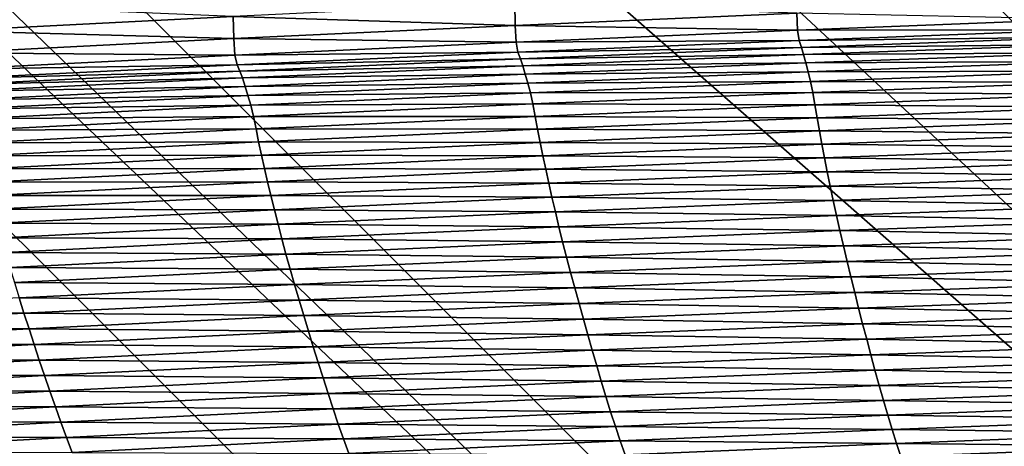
# Model space of a CAD drawing. Extents: x -54 to 446, y -6 to 1624.
# Tile 116 of 225: x -3 to -2.188, y 1557.431 to 1557.783. Entities that reach past the tile are written whole.
import ezdxf

# ---------------------------------------------------------------- set-up
doc = ezdxf.new("R2010")
doc.units = 0
doc.header["$LTSCALE"] = 46.933333
for name, color, linetype in [('1000', 7, 'CONTINUOUS'), ('1111', 7, 'CONTINUOUS'), ('1156', 7, 'CONTINUOUS'), ('1162', 7, 'CONTINUOUS'), ('1170', 7, 'CONTINUOUS'), ('1229', 7, 'CONTINUOUS'), ('1232', 7, 'CONTINUOUS'), ('1233', 7, 'CONTINUOUS'), ('1275', 7, 'CONTINUOUS'), ('1288', 7, 'CONTINUOUS'), ('1298', 7, 'CONTINUOUS'), ('1338', 7, 'CONTINUOUS'), ('1520', 7, 'CONTINUOUS'), ('1524', 7, 'CONTINUOUS'), ('1585', 7, 'CONTINUOUS'), ('1595', 7, 'CONTINUOUS'), ('852', 7, 'CONTINUOUS')]:
    doc.layers.add(name, color=color, linetype=linetype)

msp = doc.modelspace()

# ---------------------------------------------------------------- linework, layer by layer
at = {"layer": '1000', "color": 7, "linetype": 'CONTINUOUS'}
for points in [[(-5.20993, 1557.62399, -15.12801), (-1.12279, 1554.20069, -15.96056), (-5.40557, 1557.19004, -15.05921), (-5.20993, 1557.62399, -15.12801)], [(0.00195, 1554.6, -15.99999), (-1.12279, 1554.20069, -15.96056), (-5.20993, 1557.62399, -15.12801), (0.00195, 1554.6, -15.99999)]]:
    msp.add_3dface(points, dxfattribs=at)
at = {"layer": '1111', "color": 7, "linetype": 'CONTINUOUS'}
for points in [[(-0.00012, 1557.1, -14.45), (-3.5, 1560.6, -14.45), (-0.0002, 1557.6, -14.45), (-0.00012, 1557.1, -14.45)], [(-0.0002, 1557.6, -14.45), (-3.5, 1560.6, -14.45), (-3, 1560.6, -14.45), (-0.0002, 1557.6, -14.45)]]:
    msp.add_3dface(points, dxfattribs=at)
at = {"layer": '1156', "color": 7, "linetype": 'CONTINUOUS'}
for points in [[(0.00012, 1557.1, -13.45), (-3, 1560.6, -13.45), (-3.5, 1560.6, -13.45), (0.00012, 1557.1, -13.45)], [(-3, 1560.6, -13.45), (0.00012, 1557.1, -13.45), (0.0002, 1557.6, -13.45), (-3, 1560.6, -13.45)]]:
    msp.add_3dface(points, dxfattribs=at)
at = {"layer": '1162', "color": 7, "linetype": 'CONTINUOUS'}
for points in [[(-13.9, 1554.9401, 0), (0, 1552.5, 13.9), (-13.9, 1568.5), (-13.9, 1554.9401, 0)], [(-13.9, 1568.5), (0, 1552.5, 13.9), (-9.82849, 1568.32842, 9.82979), (-13.9, 1568.5)], [(0, 1552.5, 13.9), (0, 1568.25737, 13.9), (-9.82849, 1568.32842, 9.82979), (0, 1552.5, 13.9)]]:
    msp.add_3dface(points, dxfattribs=at)
at = {"layer": '1170', "color": 7, "linetype": 'CONTINUOUS'}
for points in [[(0, 1554.6, -17), (-5.20993, 1557.62399, -15.12801), (-6, 1560.6, -17), (0, 1554.6, -17)], [(0.00195, 1554.6, -15.99999), (-5.20993, 1557.62399, -15.12801), (0, 1554.6, -17), (0.00195, 1554.6, -15.99999)]]:
    msp.add_3dface(points, dxfattribs=at)
at = {"layer": '1229', "color": 7, "linetype": 'CONTINUOUS'}
msp.add_3dface([(-0.00032, 1555.6, -18), (-5, 1560.6, -18), (-1.45, 1559.2225, -18), (-0.00032, 1555.6, -18)], dxfattribs=at)
at = {"layer": '1232', "color": 7, "linetype": 'CONTINUOUS'}
for points in [[(0, 1554.89289, -17.70711), (-5.70711, 1560.6, -17.70711), (-0.00032, 1555.6, -18), (0, 1554.89289, -17.70711)], [(-0.00032, 1555.6, -18), (-5.70711, 1560.6, -17.70711), (-5.38268, 1560.6, -17.92388), (-0.00032, 1555.6, -18)], [(-5, 1560.6, -18), (-0.00032, 1555.6, -18), (-5.38268, 1560.6, -17.92388), (-5, 1560.6, -18)]]:
    msp.add_3dface(points, dxfattribs=at)
at = {"layer": '1233', "color": 7, "linetype": 'CONTINUOUS'}
for points in [[(0, 1554.6, -17), (-6, 1560.6, -17), (0, 1554.89289, -17.70711), (0, 1554.6, -17)], [(-6, 1560.6, -17), (-5.92388, 1560.6, -17.38268), (0, 1554.89289, -17.70711), (-6, 1560.6, -17)], [(-5.92388, 1560.6, -17.38268), (-5.70711, 1560.6, -17.70711), (0, 1554.89289, -17.70711), (-5.92388, 1560.6, -17.38268)]]:
    msp.add_3dface(points, dxfattribs=at)
at = {"layer": '1275', "color": 7, "linetype": 'CONTINUOUS'}
for points in [[(0.00012, 1557.1, -13.45), (-3.5, 1560.6, -13.45), (0.00017, 1557.1, -12.6), (0.00012, 1557.1, -13.45)], [(-3.5, 1560.6, -13.45), (-3.5, 1560.6, -12.10413), (0.00017, 1557.1, -12.6), (-3.5, 1560.6, -13.45)]]:
    msp.add_3dface(points, dxfattribs=at)
at = {"layer": '1288', "color": 7, "linetype": 'CONTINUOUS'}
msp.add_3dface([(0.00012, 1557.1, -15.95), (-1.45, 1559.2225, -15.95), (-3.5, 1560.6, -15.95), (0.00012, 1557.1, -15.95)], dxfattribs=at)
at = {"layer": '1298', "color": 7, "linetype": 'CONTINUOUS'}
msp.add_3dface([(-3.5, 1560.6, -12.10413), (-0.00026, 1564.1, -12.6), (0.00017, 1557.1, -12.6), (-3.5, 1560.6, -12.10413)], dxfattribs=at)
at = {"layer": '1338', "color": 7, "linetype": 'CONTINUOUS'}
for points in [[(0.00012, 1557.1, -15.95), (-3.5, 1560.6, -15.95), (-0.00012, 1557.1, -14.45), (0.00012, 1557.1, -15.95)], [(-3.5, 1560.6, -15.95), (-3.5, 1560.6, -14.45), (-0.00012, 1557.1, -14.45), (-3.5, 1560.6, -15.95)]]:
    msp.add_3dface(points, dxfattribs=at)
at = {"layer": '1520', "color": 7, "linetype": 'CONTINUOUS'}
for points in [[(-3.05659, 1557.77387, 16.27973), (-2.8245, 1557.78567, 16.31996), (-3.05763, 1557.79514, 16.27607), (-3.05659, 1557.77387, 16.27973)], [(-2.8245, 1557.78567, 16.31996), (-2.59186, 1557.77826, 16.35612), (-2.59218, 1557.79668, 16.35597), (-2.8245, 1557.78567, 16.31996)], [(-2.59186, 1557.77826, 16.35612), (-2.35937, 1557.78837, 16.38728), (-2.59218, 1557.79668, 16.35597), (-2.59186, 1557.77826, 16.35612)], [(-2.59186, 1557.77826, 16.35612), (-2.35886, 1557.77438, 16.38447), (-2.35937, 1557.78837, 16.38728), (-2.59186, 1557.77826, 16.35612)], [(-2.35886, 1557.77438, 16.38447), (-2.1261, 1557.7835, 16.41105), (-2.35937, 1557.78837, 16.38728), (-2.35886, 1557.77438, 16.38447)], [(-3.05659, 1557.77387, 16.27973), (-2.82397, 1557.76736, 16.32073), (-2.8245, 1557.78567, 16.31996), (-3.05659, 1557.77387, 16.27973)], [(-2.82397, 1557.76736, 16.32073), (-2.59186, 1557.77826, 16.35612), (-2.8245, 1557.78567, 16.31996), (-2.82397, 1557.76736, 16.32073)], [(-2.82397, 1557.76736, 16.32073), (-2.59112, 1557.76445, 16.35365), (-2.59186, 1557.77826, 16.35612), (-2.82397, 1557.76736, 16.32073)], [(-2.59112, 1557.76445, 16.35365), (-2.35886, 1557.77438, 16.38447), (-2.59186, 1557.77826, 16.35612), (-2.59112, 1557.76445, 16.35365)], [(-2.35886, 1557.77438, 16.38447), (-2.12502, 1557.77448, 16.40595), (-2.1261, 1557.7835, 16.41105), (-2.35886, 1557.77438, 16.38447)], [(-3.05582, 1557.75567, 16.28109), (-2.82397, 1557.76736, 16.32073), (-3.05659, 1557.77387, 16.27973), (-3.05582, 1557.75567, 16.28109)], [(-2.59112, 1557.76445, 16.35365), (-2.35754, 1557.76568, 16.3794), (-2.35886, 1557.77438, 16.38447), (-2.59112, 1557.76445, 16.35365)], [(-2.35754, 1557.76568, 16.3794), (-2.12502, 1557.77448, 16.40595), (-2.35886, 1557.77438, 16.38447), (-2.35754, 1557.76568, 16.3794)], [(-2.35754, 1557.76568, 16.3794), (-2.12345, 1557.76849, 16.4025), (-2.12502, 1557.77448, 16.40595), (-2.35754, 1557.76568, 16.3794)], [(-3.05582, 1557.75567, 16.28109), (-2.82299, 1557.75373, 16.31859), (-2.82397, 1557.76736, 16.32073), (-3.05582, 1557.75567, 16.28109)], [(-2.82299, 1557.75373, 16.31859), (-2.59112, 1557.76445, 16.35365), (-2.82397, 1557.76736, 16.32073), (-2.82299, 1557.75373, 16.31859)], [(-2.82299, 1557.75373, 16.31859), (-2.58956, 1557.75606, 16.34861), (-2.59112, 1557.76445, 16.35365), (-2.82299, 1557.75373, 16.31859)], [(-2.58956, 1557.75606, 16.34861), (-2.35754, 1557.76568, 16.3794), (-2.59112, 1557.76445, 16.35365), (-2.58956, 1557.75606, 16.34861)], [(-2.58956, 1557.75606, 16.34861), (-2.35574, 1557.76001, 16.37604), (-2.35754, 1557.76568, 16.3794), (-2.58956, 1557.75606, 16.34861)], [(-2.35574, 1557.76001, 16.37604), (-2.12345, 1557.76849, 16.4025), (-2.35754, 1557.76568, 16.3794), (-2.35574, 1557.76001, 16.37604)], [(-2.35574, 1557.76001, 16.37604), (-2.1218, 1557.76257, 16.40304), (-2.12345, 1557.76849, 16.4025), (-2.35574, 1557.76001, 16.37604)], [(-2.3539, 1557.75422, 16.37703), (-2.1218, 1557.76257, 16.40304), (-2.35574, 1557.76001, 16.37604), (-2.3539, 1557.75422, 16.37703)], [(-2.3539, 1557.75422, 16.37703), (-2.12014, 1557.75563, 16.40452), (-2.1218, 1557.76257, 16.40304), (-2.3539, 1557.75422, 16.37703)], [(-3.05459, 1557.74219, 16.27927), (-2.82299, 1557.75373, 16.31859), (-3.05582, 1557.75567, 16.28109), (-3.05459, 1557.74219, 16.27927)], [(-2.82118, 1557.74561, 16.31359), (-2.58956, 1557.75606, 16.34861), (-2.82299, 1557.75373, 16.31859), (-2.82118, 1557.74561, 16.31359)], [(-2.82118, 1557.74561, 16.31359), (-2.58753, 1557.75068, 16.34535), (-2.58956, 1557.75606, 16.34861), (-2.82118, 1557.74561, 16.31359)], [(-2.58753, 1557.75068, 16.34535), (-2.35574, 1557.76001, 16.37604), (-2.58956, 1557.75606, 16.34861), (-2.58753, 1557.75068, 16.34535)], [(-2.58753, 1557.75068, 16.34535), (-2.3539, 1557.75422, 16.37703), (-2.35574, 1557.76001, 16.37604), (-2.58753, 1557.75068, 16.34535)], [(-2.58549, 1557.74501, 16.34677), (-2.3539, 1557.75422, 16.37703), (-2.58753, 1557.75068, 16.34535), (-2.58549, 1557.74501, 16.34677)], [(-2.58549, 1557.74501, 16.34677), (-2.35207, 1557.74723, 16.37904), (-2.3539, 1557.75422, 16.37703), (-2.58549, 1557.74501, 16.34677)], [(-2.35207, 1557.74723, 16.37904), (-2.12014, 1557.75563, 16.40452), (-2.3539, 1557.75422, 16.37703), (-2.35207, 1557.74723, 16.37904)], [(-2.35207, 1557.74723, 16.37904), (-2.11838, 1557.7484, 16.40293), (-2.12014, 1557.75563, 16.40452), (-2.35207, 1557.74723, 16.37904)], [(-3.05459, 1557.74219, 16.27927), (-2.82118, 1557.74561, 16.31359), (-2.82299, 1557.75373, 16.31859), (-3.05459, 1557.74219, 16.27927)], [(-2.81892, 1557.7405, 16.31042), (-2.58753, 1557.75068, 16.34535), (-2.82118, 1557.74561, 16.31359), (-2.81892, 1557.7405, 16.31042)], [(-2.81892, 1557.7405, 16.31042), (-2.58549, 1557.74501, 16.34677), (-2.58753, 1557.75068, 16.34535), (-2.81892, 1557.7405, 16.31042)], [(-2.58348, 1557.73796, 16.34929), (-2.35207, 1557.74723, 16.37904), (-2.58549, 1557.74501, 16.34677), (-2.58348, 1557.73796, 16.34929)], [(-2.58348, 1557.73796, 16.34929), (-2.35012, 1557.73992, 16.37769), (-2.35207, 1557.74723, 16.37904), (-2.58348, 1557.73796, 16.34929)], [(-2.35012, 1557.73992, 16.37769), (-2.11838, 1557.7484, 16.40293), (-2.35207, 1557.74723, 16.37904), (-2.35012, 1557.73992, 16.37769)], [(-2.35012, 1557.73992, 16.37769), (-2.11661, 1557.74056, 16.3985), (-2.11838, 1557.7484, 16.40293), (-2.35012, 1557.73992, 16.37769)], [(-3.05254, 1557.73433, 16.27431), (-2.82118, 1557.74561, 16.31359), (-3.05459, 1557.74219, 16.27927), (-3.05254, 1557.73433, 16.27431)], [(-3.05254, 1557.73433, 16.27431), (-2.81892, 1557.7405, 16.31042), (-2.82118, 1557.74561, 16.31359), (-3.05254, 1557.73433, 16.27431)], [(-3.05004, 1557.72947, 16.27124), (-2.81892, 1557.7405, 16.31042), (-3.05254, 1557.73433, 16.27431), (-3.05004, 1557.72947, 16.27124)], [(-3.05004, 1557.72947, 16.27124), (-2.81668, 1557.73494, 16.31225), (-2.81892, 1557.7405, 16.31042), (-3.05004, 1557.72947, 16.27124)], [(-2.81668, 1557.73494, 16.31225), (-2.58549, 1557.74501, 16.34677), (-2.81892, 1557.7405, 16.31042), (-2.81668, 1557.73494, 16.31225)], [(-2.81668, 1557.73494, 16.31225), (-2.58348, 1557.73796, 16.34929), (-2.58549, 1557.74501, 16.34677), (-2.81668, 1557.73494, 16.31225)], [(-2.81449, 1557.72783, 16.31526), (-2.58348, 1557.73796, 16.34929), (-2.81668, 1557.73494, 16.31225), (-2.81449, 1557.72783, 16.31526)], [(-2.81449, 1557.72783, 16.31526), (-2.58136, 1557.73058, 16.34818), (-2.58348, 1557.73796, 16.34929), (-2.81449, 1557.72783, 16.31526)], [(-2.58136, 1557.73058, 16.34818), (-2.35012, 1557.73992, 16.37769), (-2.58348, 1557.73796, 16.34929), (-2.58136, 1557.73058, 16.34818)], [(-2.58136, 1557.73058, 16.34818), (-2.34817, 1557.73203, 16.37327), (-2.35012, 1557.73992, 16.37769), (-2.58136, 1557.73058, 16.34818)], [(-2.34817, 1557.73203, 16.37327), (-2.11661, 1557.74056, 16.3985), (-2.35012, 1557.73992, 16.37769), (-2.34817, 1557.73203, 16.37327)], [(-2.34817, 1557.73203, 16.37327), (-2.11496, 1557.73148, 16.39277), (-2.11661, 1557.74056, 16.3985), (-2.34817, 1557.73203, 16.37327)], [(-3.04759, 1557.724, 16.27348), (-2.81668, 1557.73494, 16.31225), (-3.05004, 1557.72947, 16.27124), (-3.04759, 1557.724, 16.27348)], [(-3.04759, 1557.724, 16.27348), (-2.81449, 1557.72783, 16.31526), (-2.81668, 1557.73494, 16.31225), (-3.04759, 1557.724, 16.27348)], [(-2.81219, 1557.72037, 16.31438), (-2.58136, 1557.73058, 16.34818), (-2.81449, 1557.72783, 16.31526), (-2.81219, 1557.72037, 16.31438)], [(-2.81219, 1557.72037, 16.31438), (-2.57923, 1557.72263, 16.34377), (-2.58136, 1557.73058, 16.34818), (-2.81219, 1557.72037, 16.31438)], [(-2.57923, 1557.72263, 16.34377), (-2.34817, 1557.73203, 16.37327), (-2.58136, 1557.73058, 16.34818), (-2.57923, 1557.72263, 16.34377)], [(-2.57923, 1557.72263, 16.34377), (-2.34634, 1557.72288, 16.36748), (-2.34817, 1557.73203, 16.37327), (-2.57923, 1557.72263, 16.34377)], [(-2.34634, 1557.72288, 16.36748), (-2.11496, 1557.73148, 16.39277), (-2.34817, 1557.73203, 16.37327), (-2.34634, 1557.72288, 16.36748)], [(-2.34634, 1557.72288, 16.36748), (-2.11339, 1557.72142, 16.38592), (-2.11496, 1557.73148, 16.39277), (-2.34634, 1557.72288, 16.36748)], [(-3.04522, 1557.71683, 16.27696), (-2.81449, 1557.72783, 16.31526), (-3.04759, 1557.724, 16.27348), (-3.04522, 1557.71683, 16.27696)], [(-3.04522, 1557.71683, 16.27696), (-2.81219, 1557.72037, 16.31438), (-2.81449, 1557.72783, 16.31526), (-3.04522, 1557.71683, 16.27696)], [(-2.80987, 1557.71234, 16.30999), (-2.57923, 1557.72263, 16.34377), (-2.81219, 1557.72037, 16.31438), (-2.80987, 1557.71234, 16.30999)], [(-2.80987, 1557.71234, 16.30999), (-2.57721, 1557.7134, 16.33793), (-2.57923, 1557.72263, 16.34377), (-2.80987, 1557.71234, 16.30999)], [(-2.57721, 1557.7134, 16.33793), (-2.34634, 1557.72288, 16.36748), (-2.57923, 1557.72263, 16.34377), (-2.57721, 1557.7134, 16.33793)], [(-2.57721, 1557.7134, 16.33793), (-2.34458, 1557.71275, 16.36052), (-2.34634, 1557.72288, 16.36748), (-2.57721, 1557.7134, 16.33793)], [(-2.34458, 1557.71275, 16.36052), (-2.11339, 1557.72142, 16.38592), (-2.34634, 1557.72288, 16.36748), (-2.34458, 1557.71275, 16.36052)], [(-2.34458, 1557.71275, 16.36052), (-2.1118, 1557.7108, 16.37779), (-2.11339, 1557.72142, 16.38592), (-2.34458, 1557.71275, 16.36052)], [(-3.04273, 1557.70928, 16.2763), (-2.81219, 1557.72037, 16.31438), (-3.04522, 1557.71683, 16.27696), (-3.04273, 1557.70928, 16.2763)], [(-3.04273, 1557.70928, 16.2763), (-2.80987, 1557.71234, 16.30999), (-2.81219, 1557.72037, 16.31438), (-3.04273, 1557.70928, 16.2763)], [(-2.80768, 1557.70303, 16.30411), (-2.57721, 1557.7134, 16.33793), (-2.80987, 1557.71234, 16.30999), (-2.80768, 1557.70303, 16.30411)], [(-2.80768, 1557.70303, 16.30411), (-2.57528, 1557.7032, 16.33087), (-2.57721, 1557.7134, 16.33793), (-2.80768, 1557.70303, 16.30411)], [(-2.57528, 1557.7032, 16.33087), (-2.34458, 1557.71275, 16.36052), (-2.57721, 1557.7134, 16.33793), (-2.57528, 1557.7032, 16.33087)], [(-3.04023, 1557.70118, 16.27193), (-2.80987, 1557.71234, 16.30999), (-3.04273, 1557.70928, 16.2763), (-3.04023, 1557.70118, 16.27193)], [(-3.04023, 1557.70118, 16.27193), (-2.80768, 1557.70303, 16.30411), (-2.80987, 1557.71234, 16.30999), (-3.04023, 1557.70118, 16.27193)], [(-2.57528, 1557.7032, 16.33087), (-2.3428, 1557.70211, 16.35223), (-2.34458, 1557.71275, 16.36052), (-2.57528, 1557.7032, 16.33087)], [(-2.3428, 1557.70211, 16.35223), (-2.1118, 1557.7108, 16.37779), (-2.34458, 1557.71275, 16.36052), (-2.3428, 1557.70211, 16.35223)], [(-2.3428, 1557.70211, 16.35223), (-2.11012, 1557.69994, 16.36834), (-2.1118, 1557.7108, 16.37779), (-2.3428, 1557.70211, 16.35223)], [(-3.03784, 1557.69179, 16.26602), (-2.80768, 1557.70303, 16.30411), (-3.04023, 1557.70118, 16.27193), (-3.03784, 1557.69179, 16.26602)], [(-3.03784, 1557.69179, 16.26602), (-2.80556, 1557.69277, 16.29697), (-2.80768, 1557.70303, 16.30411), (-3.03784, 1557.69179, 16.26602)], [(-2.80556, 1557.69277, 16.29697), (-2.57528, 1557.7032, 16.33087), (-2.80768, 1557.70303, 16.30411), (-2.80556, 1557.69277, 16.29697)], [(-2.80556, 1557.69277, 16.29697), (-2.5733, 1557.69253, 16.32243), (-2.57528, 1557.7032, 16.33087), (-2.80556, 1557.69277, 16.29697)], [(-2.5733, 1557.69253, 16.32243), (-2.3428, 1557.70211, 16.35223), (-2.57528, 1557.7032, 16.33087), (-2.5733, 1557.69253, 16.32243)], [(-2.5733, 1557.69253, 16.32243), (-2.34091, 1557.69126, 16.34255), (-2.3428, 1557.70211, 16.35223), (-2.5733, 1557.69253, 16.32243)], [(-2.34091, 1557.69126, 16.34255), (-2.11012, 1557.69994, 16.36834), (-2.3428, 1557.70211, 16.35223), (-2.34091, 1557.69126, 16.34255)], [(-2.34091, 1557.69126, 16.34255), (-2.10832, 1557.68887, 16.35767), (-2.11012, 1557.69994, 16.36834), (-2.34091, 1557.69126, 16.34255)], [(-3.03553, 1557.68146, 16.25881), (-2.80556, 1557.69277, 16.29697), (-3.03784, 1557.69179, 16.26602), (-3.03553, 1557.68146, 16.25881)], [(-3.03553, 1557.68146, 16.25881), (-2.8034, 1557.68207, 16.28839), (-2.80556, 1557.69277, 16.29697), (-3.03553, 1557.68146, 16.25881)], [(-2.8034, 1557.68207, 16.28839), (-2.5733, 1557.69253, 16.32243), (-2.80556, 1557.69277, 16.29697), (-2.8034, 1557.68207, 16.28839)], [(-2.8034, 1557.68207, 16.28839), (-2.57121, 1557.6817, 16.31253), (-2.5733, 1557.69253, 16.32243), (-2.8034, 1557.68207, 16.28839)], [(-2.57121, 1557.6817, 16.31253), (-2.34091, 1557.69126, 16.34255), (-2.5733, 1557.69253, 16.32243), (-2.57121, 1557.6817, 16.31253)], [(-2.57121, 1557.6817, 16.31253), (-2.33889, 1557.68025, 16.33158), (-2.34091, 1557.69126, 16.34255), (-2.57121, 1557.6817, 16.31253)], [(-2.33889, 1557.68025, 16.33158), (-2.10832, 1557.68887, 16.35767), (-2.34091, 1557.69126, 16.34255), (-2.33889, 1557.68025, 16.33158)], [(-3.03317, 1557.67071, 16.2501), (-2.8034, 1557.68207, 16.28839), (-3.03553, 1557.68146, 16.25881), (-3.03317, 1557.67071, 16.2501)], [(-3.03317, 1557.67071, 16.2501), (-2.80109, 1557.67124, 16.27828), (-2.8034, 1557.68207, 16.28839), (-3.03317, 1557.67071, 16.2501)], [(-2.80109, 1557.67124, 16.27828), (-2.57121, 1557.6817, 16.31253), (-2.8034, 1557.68207, 16.28839), (-2.80109, 1557.67124, 16.27828)], [(-2.80109, 1557.67124, 16.27828), (-2.56897, 1557.67073, 16.30129), (-2.57121, 1557.6817, 16.31253), (-2.80109, 1557.67124, 16.27828)], [(-2.56897, 1557.67073, 16.30129), (-2.33889, 1557.68025, 16.33158), (-2.57121, 1557.6817, 16.31253), (-2.56897, 1557.67073, 16.30129)], [(-2.33889, 1557.68025, 16.33158), (-2.1064, 1557.67757, 16.34588), (-2.10832, 1557.68887, 16.35767), (-2.33889, 1557.68025, 16.33158)], [(-2.56897, 1557.67073, 16.30129), (-2.33674, 1557.66902, 16.31945), (-2.33889, 1557.68025, 16.33158), (-2.56897, 1557.67073, 16.30129)], [(-2.33674, 1557.66902, 16.31945), (-2.1064, 1557.67757, 16.34588), (-2.33889, 1557.68025, 16.33158), (-2.33674, 1557.66902, 16.31945)], [(-2.33674, 1557.66902, 16.31945), (-2.10437, 1557.666, 16.33304), (-2.1064, 1557.67757, 16.34588), (-2.33674, 1557.66902, 16.31945)], [(-3.03066, 1557.65989, 16.23981), (-2.80109, 1557.67124, 16.27828), (-3.03317, 1557.67071, 16.2501), (-3.03066, 1557.65989, 16.23981)], [(-3.03066, 1557.65989, 16.23981), (-2.79864, 1557.66031, 16.26679), (-2.80109, 1557.67124, 16.27828), (-3.03066, 1557.65989, 16.23981)], [(-2.79864, 1557.66031, 16.26679), (-2.56897, 1557.67073, 16.30129), (-2.80109, 1557.67124, 16.27828), (-2.79864, 1557.66031, 16.26679)], [(-2.79864, 1557.66031, 16.26679), (-2.56659, 1557.65957, 16.28883), (-2.56897, 1557.67073, 16.30129), (-2.79864, 1557.66031, 16.26679)], [(-2.56659, 1557.65957, 16.28883), (-2.33674, 1557.66902, 16.31945), (-2.56897, 1557.67073, 16.30129), (-2.56659, 1557.65957, 16.28883)], [(-2.56659, 1557.65957, 16.28883), (-2.33447, 1557.65753, 16.30622), (-2.33674, 1557.66902, 16.31945), (-2.56659, 1557.65957, 16.28883)], [(-2.33447, 1557.65753, 16.30622), (-2.10437, 1557.666, 16.33304), (-2.33674, 1557.66902, 16.31945), (-2.33447, 1557.65753, 16.30622)], [(-2.33447, 1557.65753, 16.30622), (-2.10222, 1557.65414, 16.31922), (-2.10437, 1557.666, 16.33304), (-2.33447, 1557.65753, 16.30622)], [(-3.02799, 1557.64899, 16.22809), (-2.79864, 1557.66031, 16.26679), (-3.03066, 1557.65989, 16.23981), (-3.02799, 1557.64899, 16.22809)], [(-3.02799, 1557.64899, 16.22809), (-2.79604, 1557.64921, 16.25403), (-2.79864, 1557.66031, 16.26679), (-3.02799, 1557.64899, 16.22809)], [(-2.79604, 1557.64921, 16.25403), (-2.56659, 1557.65957, 16.28883), (-2.79864, 1557.66031, 16.26679), (-2.79604, 1557.64921, 16.25403)], [(-2.79604, 1557.64921, 16.25403), (-2.56409, 1557.64814, 16.27524), (-2.56659, 1557.65957, 16.28883), (-2.79604, 1557.64921, 16.25403)], [(-2.56409, 1557.64814, 16.27524), (-2.33447, 1557.65753, 16.30622), (-2.56659, 1557.65957, 16.28883), (-2.56409, 1557.64814, 16.27524)], [(-2.56409, 1557.64814, 16.27524), (-2.33207, 1557.64574, 16.29198), (-2.33447, 1557.65753, 16.30622), (-2.56409, 1557.64814, 16.27524)], [(-2.33207, 1557.64574, 16.29198), (-2.10222, 1557.65414, 16.31922), (-2.33447, 1557.65753, 16.30622), (-2.33207, 1557.64574, 16.29198)], [(-3.02516, 1557.63794, 16.21505), (-2.79604, 1557.64921, 16.25403), (-3.02799, 1557.64899, 16.22809), (-3.02516, 1557.63794, 16.21505)], [(-3.02516, 1557.63794, 16.21505), (-2.7933, 1557.63785, 16.24011), (-2.79604, 1557.64921, 16.25403), (-3.02516, 1557.63794, 16.21505)], [(-2.7933, 1557.63785, 16.24011), (-2.56409, 1557.64814, 16.27524), (-2.79604, 1557.64921, 16.25403), (-2.7933, 1557.63785, 16.24011)], [(-2.33207, 1557.64574, 16.29198), (-2.09995, 1557.64201, 16.30447), (-2.10222, 1557.65414, 16.31922), (-2.33207, 1557.64574, 16.29198)], [(-2.7933, 1557.63785, 16.24011), (-2.56145, 1557.63642, 16.26061), (-2.56409, 1557.64814, 16.27524), (-2.7933, 1557.63785, 16.24011)], [(-2.56145, 1557.63642, 16.26061), (-2.33207, 1557.64574, 16.29198), (-2.56409, 1557.64814, 16.27524), (-2.56145, 1557.63642, 16.26061)], [(-2.56145, 1557.63642, 16.26061), (-2.32954, 1557.63367, 16.27678), (-2.33207, 1557.64574, 16.29198), (-2.56145, 1557.63642, 16.26061)], [(-2.32954, 1557.63367, 16.27678), (-2.09995, 1557.64201, 16.30447), (-2.33207, 1557.64574, 16.29198), (-2.32954, 1557.63367, 16.27678)], [(-2.32954, 1557.63367, 16.27678), (-2.09754, 1557.62966, 16.28883), (-2.09995, 1557.64201, 16.30447), (-2.32954, 1557.63367, 16.27678)], [(-3.02218, 1557.62664, 16.20082), (-2.7933, 1557.63785, 16.24011), (-3.02516, 1557.63794, 16.21505), (-3.02218, 1557.62664, 16.20082)], [(-3.02218, 1557.62664, 16.20082), (-2.79042, 1557.62618, 16.22511), (-2.7933, 1557.63785, 16.24011), (-3.02218, 1557.62664, 16.20082)], [(-2.79042, 1557.62618, 16.22511), (-2.56145, 1557.63642, 16.26061), (-2.7933, 1557.63785, 16.24011), (-2.79042, 1557.62618, 16.22511)], [(-2.79042, 1557.62618, 16.22511), (-2.55867, 1557.62441, 16.24499), (-2.56145, 1557.63642, 16.26061), (-2.79042, 1557.62618, 16.22511)], [(-2.55867, 1557.62441, 16.24499), (-2.32954, 1557.63367, 16.27678), (-2.56145, 1557.63642, 16.26061), (-2.55867, 1557.62441, 16.24499)], [(-2.55867, 1557.62441, 16.24499), (-2.32687, 1557.62138, 16.26066), (-2.32954, 1557.63367, 16.27678), (-2.55867, 1557.62441, 16.24499)], [(-2.32687, 1557.62138, 16.26066), (-2.09754, 1557.62966, 16.28883), (-2.32954, 1557.63367, 16.27678), (-2.32687, 1557.62138, 16.26066)], [(-3.01905, 1557.61502, 16.18548), (-2.79042, 1557.62618, 16.22511), (-3.02218, 1557.62664, 16.20082), (-3.01905, 1557.61502, 16.18548)], [(-3.01905, 1557.61502, 16.18548), (-2.78739, 1557.61423, 16.20909), (-2.79042, 1557.62618, 16.22511), (-3.01905, 1557.61502, 16.18548)], [(-2.78739, 1557.61423, 16.20909), (-2.55867, 1557.62441, 16.24499), (-2.79042, 1557.62618, 16.22511), (-2.78739, 1557.61423, 16.20909)], [(-2.78739, 1557.61423, 16.20909), (-2.55573, 1557.61217, 16.22842), (-2.55867, 1557.62441, 16.24499), (-2.78739, 1557.61423, 16.20909)], [(-2.55573, 1557.61217, 16.22842), (-2.32687, 1557.62138, 16.26066), (-2.55867, 1557.62441, 16.24499), (-2.55573, 1557.61217, 16.22842)], [(-2.32687, 1557.62138, 16.26066), (-2.09501, 1557.61713, 16.27233), (-2.09754, 1557.62966, 16.28883), (-2.32687, 1557.62138, 16.26066)], [(-2.55573, 1557.61217, 16.22842), (-2.32406, 1557.6089, 16.24367), (-2.32687, 1557.62138, 16.26066), (-2.55573, 1557.61217, 16.22842)], [(-2.32406, 1557.6089, 16.24367), (-2.09501, 1557.61713, 16.27233), (-2.32687, 1557.62138, 16.26066), (-2.32406, 1557.6089, 16.24367)], [(-2.32406, 1557.6089, 16.24367), (-2.09236, 1557.60446, 16.25503), (-2.09501, 1557.61713, 16.27233), (-2.32406, 1557.6089, 16.24367)], [(-3.01577, 1557.60312, 16.1691), (-2.78739, 1557.61423, 16.20909), (-3.01905, 1557.61502, 16.18548), (-3.01577, 1557.60312, 16.1691)], [(-3.01577, 1557.60312, 16.1691), (-2.7842, 1557.60204, 16.19211), (-2.78739, 1557.61423, 16.20909), (-3.01577, 1557.60312, 16.1691)], [(-2.7842, 1557.60204, 16.19211), (-2.55573, 1557.61217, 16.22842), (-2.78739, 1557.61423, 16.20909), (-2.7842, 1557.60204, 16.19211)], [(-2.7842, 1557.60204, 16.19211), (-2.55265, 1557.59974, 16.21096), (-2.55573, 1557.61217, 16.22842), (-2.7842, 1557.60204, 16.19211)], [(-2.55265, 1557.59974, 16.21096), (-2.32406, 1557.6089, 16.24367), (-2.55573, 1557.61217, 16.22842), (-2.55265, 1557.59974, 16.21096)], [(-2.55265, 1557.59974, 16.21096), (-2.32112, 1557.59628, 16.22585), (-2.32406, 1557.6089, 16.24367), (-2.55265, 1557.59974, 16.21096)], [(-2.32112, 1557.59628, 16.22585), (-2.09236, 1557.60446, 16.25503), (-2.32406, 1557.6089, 16.24367), (-2.32112, 1557.59628, 16.22585)], [(-3.01231, 1557.59098, 16.15173), (-2.7842, 1557.60204, 16.19211), (-3.01577, 1557.60312, 16.1691), (-3.01231, 1557.59098, 16.15173)], [(-3.01231, 1557.59098, 16.15173), (-2.78084, 1557.58965, 16.17421), (-2.7842, 1557.60204, 16.19211), (-3.01231, 1557.59098, 16.15173)], [(-2.78084, 1557.58965, 16.17421), (-2.55265, 1557.59974, 16.21096), (-2.7842, 1557.60204, 16.19211), (-2.78084, 1557.58965, 16.17421)], [(-2.78084, 1557.58965, 16.17421), (-2.54943, 1557.58716, 16.19266), (-2.55265, 1557.59974, 16.21096), (-2.78084, 1557.58965, 16.17421)], [(-2.54943, 1557.58716, 16.19266), (-2.32112, 1557.59628, 16.22585), (-2.55265, 1557.59974, 16.21096), (-2.54943, 1557.58716, 16.19266)], [(-2.32112, 1557.59628, 16.22585), (-2.08962, 1557.5917, 16.23696), (-2.09236, 1557.60446, 16.25503), (-2.32112, 1557.59628, 16.22585)], [(-2.54943, 1557.58716, 16.19266), (-2.31808, 1557.58355, 16.20725), (-2.32112, 1557.59628, 16.22585), (-2.54943, 1557.58716, 16.19266)], [(-2.31808, 1557.58355, 16.20725), (-2.08962, 1557.5917, 16.23696), (-2.32112, 1557.59628, 16.22585), (-2.31808, 1557.58355, 16.20725)], [(-2.31808, 1557.58355, 16.20725), (-2.0868, 1557.57886, 16.21817), (-2.08962, 1557.5917, 16.23696), (-2.31808, 1557.58355, 16.20725)], [(-3.00868, 1557.57863, 16.13343), (-2.78084, 1557.58965, 16.17421), (-3.01231, 1557.59098, 16.15173), (-3.00868, 1557.57863, 16.13343)], [(-3.00868, 1557.57863, 16.13343), (-2.77733, 1557.57711, 16.15546), (-2.78084, 1557.58965, 16.17421), (-3.00868, 1557.57863, 16.13343)], [(-2.77733, 1557.57711, 16.15546), (-2.54943, 1557.58716, 16.19266), (-2.78084, 1557.58965, 16.17421), (-2.77733, 1557.57711, 16.15546)], [(-2.77733, 1557.57711, 16.15546), (-2.54609, 1557.57446, 16.17357), (-2.54943, 1557.58716, 16.19266), (-2.77733, 1557.57711, 16.15546)], [(-2.54609, 1557.57446, 16.17357), (-2.31808, 1557.58355, 16.20725), (-2.54943, 1557.58716, 16.19266), (-2.54609, 1557.57446, 16.17357)], [(-2.54609, 1557.57446, 16.17357), (-2.31496, 1557.57074, 16.18792), (-2.31808, 1557.58355, 16.20725), (-2.54609, 1557.57446, 16.17357)], [(-2.31496, 1557.57074, 16.18792), (-2.0868, 1557.57886, 16.21817), (-2.31808, 1557.58355, 16.20725), (-2.31496, 1557.57074, 16.18792)], [(-3.00489, 1557.56612, 16.11426), (-2.77733, 1557.57711, 16.15546), (-3.00868, 1557.57863, 16.13343), (-3.00489, 1557.56612, 16.11426)], [(-3.00489, 1557.56612, 16.11426), (-2.77371, 1557.56444, 16.13591), (-2.77733, 1557.57711, 16.15546), (-3.00489, 1557.56612, 16.11426)], [(-2.77371, 1557.56444, 16.13591), (-2.54609, 1557.57446, 16.17357), (-2.77733, 1557.57711, 16.15546), (-2.77371, 1557.56444, 16.13591)], [(-2.31496, 1557.57074, 16.18792), (-2.08392, 1557.56599, 16.19869), (-2.0868, 1557.57886, 16.21817), (-2.31496, 1557.57074, 16.18792)], [(-2.77371, 1557.56444, 16.13591), (-2.54266, 1557.56168, 16.15374), (-2.54609, 1557.57446, 16.17357), (-2.77371, 1557.56444, 16.13591)], [(-2.54266, 1557.56168, 16.15374), (-2.31496, 1557.57074, 16.18792), (-2.54609, 1557.57446, 16.17357), (-2.54266, 1557.56168, 16.15374)], [(-2.54266, 1557.56168, 16.15374), (-2.31176, 1557.55789, 16.16791), (-2.31496, 1557.57074, 16.18792), (-2.54266, 1557.56168, 16.15374)], [(-2.31176, 1557.55789, 16.16791), (-2.08392, 1557.56599, 16.19869), (-2.31496, 1557.57074, 16.18792), (-2.31176, 1557.55789, 16.16791)], [(-3.00097, 1557.55348, 16.09428), (-2.77371, 1557.56444, 16.13591), (-3.00489, 1557.56612, 16.11426), (-3.00097, 1557.55348, 16.09428)], [(-3.00097, 1557.55348, 16.09428), (-2.76998, 1557.55168, 16.11562), (-2.77371, 1557.56444, 16.13591), (-3.00097, 1557.55348, 16.09428)], [(-2.76998, 1557.55168, 16.11562), (-2.54266, 1557.56168, 16.15374), (-2.77371, 1557.56444, 16.13591), (-2.76998, 1557.55168, 16.11562)], [(-2.76998, 1557.55168, 16.11562), (-2.53915, 1557.54885, 16.13323), (-2.54266, 1557.56168, 16.15374), (-2.76998, 1557.55168, 16.11562)], [(-2.53915, 1557.54885, 16.13323), (-2.31176, 1557.55789, 16.16791), (-2.54266, 1557.56168, 16.15374), (-2.53915, 1557.54885, 16.13323)], [(-2.31176, 1557.55789, 16.16791), (-2.08099, 1557.55311, 16.17858), (-2.08392, 1557.56599, 16.19869), (-2.31176, 1557.55789, 16.16791)], [(-3.22791, 1557.54159, 16.0487), (-2.99694, 1557.54075, 16.07356), (-3.00097, 1557.55348, 16.09428), (-3.22791, 1557.54159, 16.0487)], [(-2.99694, 1557.54075, 16.07356), (-2.76998, 1557.55168, 16.11562), (-3.00097, 1557.55348, 16.09428), (-2.99694, 1557.54075, 16.07356)], [(-2.99694, 1557.54075, 16.07356), (-2.76616, 1557.53887, 16.09464), (-2.76998, 1557.55168, 16.11562), (-2.99694, 1557.54075, 16.07356)], [(-2.76616, 1557.53887, 16.09464), (-2.53915, 1557.54885, 16.13323), (-2.76998, 1557.55168, 16.11562), (-2.76616, 1557.53887, 16.09464)], [(-2.53915, 1557.54885, 16.13323), (-2.3085, 1557.54501, 16.14727), (-2.31176, 1557.55789, 16.16791), (-2.53915, 1557.54885, 16.13323)], [(-2.3085, 1557.54501, 16.14727), (-2.08099, 1557.55311, 16.17858), (-2.31176, 1557.55789, 16.16791), (-2.3085, 1557.54501, 16.14727)], [(-2.3085, 1557.54501, 16.14727), (-2.07801, 1557.54024, 16.15789), (-2.08099, 1557.55311, 16.17858), (-2.3085, 1557.54501, 16.14727)], [(-2.76616, 1557.53887, 16.09464), (-2.53558, 1557.53598, 16.11209), (-2.53915, 1557.54885, 16.13323), (-2.76616, 1557.53887, 16.09464)], [(-2.53558, 1557.53598, 16.11209), (-2.3085, 1557.54501, 16.14727), (-2.53915, 1557.54885, 16.13323), (-2.53558, 1557.53598, 16.11209)], [(-2.53558, 1557.53598, 16.11209), (-2.30519, 1557.53214, 16.12605), (-2.3085, 1557.54501, 16.14727), (-2.53558, 1557.53598, 16.11209)], [(-2.30519, 1557.53214, 16.12605), (-2.07801, 1557.54024, 16.15789), (-2.3085, 1557.54501, 16.14727), (-2.30519, 1557.53214, 16.12605)], [(-3.22356, 1557.52888, 16.02758), (-2.99694, 1557.54075, 16.07356), (-3.22791, 1557.54159, 16.0487), (-3.22356, 1557.52888, 16.02758)], [(-3.22356, 1557.52888, 16.02758), (-2.9928, 1557.52795, 16.05215), (-2.99694, 1557.54075, 16.07356), (-3.22356, 1557.52888, 16.02758)], [(-2.9928, 1557.52795, 16.05215), (-2.76616, 1557.53887, 16.09464), (-2.99694, 1557.54075, 16.07356), (-2.9928, 1557.52795, 16.05215)], [(-2.9928, 1557.52795, 16.05215), (-2.76226, 1557.526, 16.07304), (-2.76616, 1557.53887, 16.09464), (-2.9928, 1557.52795, 16.05215)], [(-2.76226, 1557.526, 16.07304), (-2.53558, 1557.53598, 16.11209), (-2.76616, 1557.53887, 16.09464), (-2.76226, 1557.526, 16.07304)], [(-2.76226, 1557.526, 16.07304), (-2.53194, 1557.5231, 16.09039), (-2.53558, 1557.53598, 16.11209), (-2.76226, 1557.526, 16.07304)], [(-2.53194, 1557.5231, 16.09039), (-2.30519, 1557.53214, 16.12605), (-2.53558, 1557.53598, 16.11209), (-2.53194, 1557.5231, 16.09039)], [(-2.30519, 1557.53214, 16.12605), (-2.07499, 1557.52741, 16.13665), (-2.07801, 1557.54024, 16.15789), (-2.30519, 1557.53214, 16.12605)], [(-3.21911, 1557.51609, 16.00578), (-2.9928, 1557.52795, 16.05215), (-3.22356, 1557.52888, 16.02758), (-3.21911, 1557.51609, 16.00578)], [(-3.21911, 1557.51609, 16.00578), (-2.98858, 1557.51509, 16.03012), (-2.9928, 1557.52795, 16.05215), (-3.21911, 1557.51609, 16.00578)], [(-2.98858, 1557.51509, 16.03012), (-2.76226, 1557.526, 16.07304), (-2.9928, 1557.52795, 16.05215), (-2.98858, 1557.51509, 16.03012)], [(-2.53194, 1557.5231, 16.09039), (-2.30184, 1557.51928, 16.10431), (-2.30519, 1557.53214, 16.12605), (-2.53194, 1557.5231, 16.09039)], [(-2.30184, 1557.51928, 16.10431), (-2.07499, 1557.52741, 16.13665), (-2.30519, 1557.53214, 16.12605), (-2.30184, 1557.51928, 16.10431)], [(-2.30184, 1557.51928, 16.10431), (-2.07195, 1557.51464, 16.11491), (-2.07499, 1557.52741, 16.13665), (-2.30184, 1557.51928, 16.10431)], [(-2.98858, 1557.51509, 16.03012), (-2.7583, 1557.51312, 16.05088), (-2.76226, 1557.526, 16.07304), (-2.98858, 1557.51509, 16.03012)], [(-2.7583, 1557.51312, 16.05088), (-2.53194, 1557.5231, 16.09039), (-2.76226, 1557.526, 16.07304), (-2.7583, 1557.51312, 16.05088)], [(-2.7583, 1557.51312, 16.05088), (-2.52825, 1557.51023, 16.06816), (-2.53194, 1557.5231, 16.09039), (-2.7583, 1557.51312, 16.05088)], [(-2.52825, 1557.51023, 16.06816), (-2.30184, 1557.51928, 16.10431), (-2.53194, 1557.5231, 16.09039), (-2.52825, 1557.51023, 16.06816)], [(-2.52825, 1557.51023, 16.06816), (-2.29846, 1557.50648, 16.08208), (-2.30184, 1557.51928, 16.10431), (-2.52825, 1557.51023, 16.06816)], [(-2.29846, 1557.50648, 16.08208), (-2.07195, 1557.51464, 16.11491), (-2.30184, 1557.51928, 16.10431), (-2.29846, 1557.50648, 16.08208)], [(-3.21456, 1557.50325, 15.98336), (-2.98858, 1557.51509, 16.03012), (-3.21911, 1557.51609, 16.00578), (-3.21456, 1557.50325, 15.98336)], [(-3.21456, 1557.50325, 15.98336), (-2.98429, 1557.5022, 16.00754), (-2.98858, 1557.51509, 16.03012), (-3.21456, 1557.50325, 15.98336)], [(-2.98429, 1557.5022, 16.00754), (-2.7583, 1557.51312, 16.05088), (-2.98858, 1557.51509, 16.03012), (-2.98429, 1557.5022, 16.00754)], [(-2.98429, 1557.5022, 16.00754), (-2.75428, 1557.50023, 16.02821), (-2.7583, 1557.51312, 16.05088), (-2.98429, 1557.5022, 16.00754)], [(-2.75428, 1557.50023, 16.02821), (-2.52825, 1557.51023, 16.06816), (-2.7583, 1557.51312, 16.05088), (-2.75428, 1557.50023, 16.02821)], [(-2.29846, 1557.50648, 16.08208), (-2.06888, 1557.50198, 16.09272), (-2.07195, 1557.51464, 16.11491), (-2.29846, 1557.50648, 16.08208)], [(-3.20992, 1557.49036, 15.96039), (-2.98429, 1557.5022, 16.00754), (-3.21456, 1557.50325, 15.98336), (-3.20992, 1557.49036, 15.96039)], [(-3.20992, 1557.49036, 15.96039), (-2.97993, 1557.48931, 15.98447), (-2.98429, 1557.5022, 16.00754), (-3.20992, 1557.49036, 15.96039)], [(-2.97993, 1557.48931, 15.98447), (-2.75428, 1557.50023, 16.02821), (-2.98429, 1557.5022, 16.00754), (-2.97993, 1557.48931, 15.98447)], [(-2.75428, 1557.50023, 16.02821), (-2.52453, 1557.49739, 16.04547), (-2.52825, 1557.51023, 16.06816), (-2.75428, 1557.50023, 16.02821)], [(-2.52453, 1557.49739, 16.04547), (-2.29846, 1557.50648, 16.08208), (-2.52825, 1557.51023, 16.06816), (-2.52453, 1557.49739, 16.04547)], [(-2.52453, 1557.49739, 16.04547), (-2.29504, 1557.49377, 16.05942), (-2.29846, 1557.50648, 16.08208), (-2.52453, 1557.49739, 16.04547)], [(-2.29504, 1557.49377, 16.05942), (-2.06888, 1557.50198, 16.09272), (-2.29846, 1557.50648, 16.08208), (-2.29504, 1557.49377, 16.05942)], [(-2.97993, 1557.48931, 15.98447), (-2.75021, 1557.48737, 16.0051), (-2.75428, 1557.50023, 16.02821), (-2.97993, 1557.48931, 15.98447)], [(-2.75021, 1557.48737, 16.0051), (-2.52453, 1557.49739, 16.04547), (-2.75428, 1557.50023, 16.02821), (-2.75021, 1557.48737, 16.0051)], [(-2.75021, 1557.48737, 16.0051), (-2.52077, 1557.48463, 16.02238), (-2.52453, 1557.49739, 16.04547), (-2.75021, 1557.48737, 16.0051)], [(-2.52077, 1557.48463, 16.02238), (-2.29504, 1557.49377, 16.05942), (-2.52453, 1557.49739, 16.04547), (-2.52077, 1557.48463, 16.02238)], [(-2.29504, 1557.49377, 16.05942), (-2.06577, 1557.48948, 16.07013), (-2.06888, 1557.50198, 16.09272), (-2.29504, 1557.49377, 16.05942)], [(-3.20522, 1557.47746, 15.93694), (-2.97993, 1557.48931, 15.98447), (-3.20992, 1557.49036, 15.96039), (-3.20522, 1557.47746, 15.93694)], [(-3.20522, 1557.47746, 15.93694), (-2.97552, 1557.47642, 15.96097), (-2.97993, 1557.48931, 15.98447), (-3.20522, 1557.47746, 15.93694)], [(-2.97552, 1557.47642, 15.96097), (-2.75021, 1557.48737, 16.0051), (-2.97993, 1557.48931, 15.98447), (-2.97552, 1557.47642, 15.96097)], [(-2.97552, 1557.47642, 15.96097), (-2.7461, 1557.47457, 15.98161), (-2.75021, 1557.48737, 16.0051), (-2.97552, 1557.47642, 15.96097)], [(-2.7461, 1557.47457, 15.98161), (-2.52077, 1557.48463, 16.02238), (-2.75021, 1557.48737, 16.0051), (-2.7461, 1557.47457, 15.98161)], [(-2.52077, 1557.48463, 16.02238), (-2.29159, 1557.4812, 16.03639), (-2.29504, 1557.49377, 16.05942), (-2.52077, 1557.48463, 16.02238)], [(-2.29159, 1557.4812, 16.03639), (-2.06577, 1557.48948, 16.07013), (-2.29504, 1557.49377, 16.05942), (-2.29159, 1557.4812, 16.03639)], [(-2.29159, 1557.4812, 16.03639), (-2.06262, 1557.47719, 16.04717), (-2.06577, 1557.48948, 16.07013), (-2.29159, 1557.4812, 16.03639)], [(-2.7461, 1557.47457, 15.98161), (-2.51696, 1557.472, 15.99894), (-2.52077, 1557.48463, 16.02238), (-2.7461, 1557.47457, 15.98161)], [(-2.51696, 1557.472, 15.99894), (-2.29159, 1557.4812, 16.03639), (-2.52077, 1557.48463, 16.02238), (-2.51696, 1557.472, 15.99894)], [(-2.51696, 1557.472, 15.99894), (-2.28808, 1557.46883, 16.01302), (-2.29159, 1557.4812, 16.03639), (-2.51696, 1557.472, 15.99894)], [(-2.28808, 1557.46883, 16.01302), (-2.06262, 1557.47719, 16.04717), (-2.29159, 1557.4812, 16.03639), (-2.28808, 1557.46883, 16.01302)], [(-3.20046, 1557.46455, 15.91308), (-2.97552, 1557.47642, 15.96097), (-3.20522, 1557.47746, 15.93694), (-3.20046, 1557.46455, 15.91308)], [(-3.20046, 1557.46455, 15.91308), (-2.97106, 1557.46359, 15.9371), (-2.97552, 1557.47642, 15.96097), (-3.20046, 1557.46455, 15.91308)], [(-2.97106, 1557.46359, 15.9371), (-2.7461, 1557.47457, 15.98161), (-2.97552, 1557.47642, 15.96097), (-2.97106, 1557.46359, 15.9371)], [(-2.97106, 1557.46359, 15.9371), (-2.74194, 1557.46189, 15.95779), (-2.7461, 1557.47457, 15.98161), (-2.97106, 1557.46359, 15.9371)], [(-2.74194, 1557.46189, 15.95779), (-2.51696, 1557.472, 15.99894), (-2.7461, 1557.47457, 15.98161), (-2.74194, 1557.46189, 15.95779)], [(-2.74194, 1557.46189, 15.95779), (-2.51309, 1557.45956, 15.9752), (-2.51696, 1557.472, 15.99894), (-2.74194, 1557.46189, 15.95779)], [(-2.51309, 1557.45956, 15.9752), (-2.28808, 1557.46883, 16.01302), (-2.51696, 1557.472, 15.99894), (-2.51309, 1557.45956, 15.9752)], [(-2.28808, 1557.46883, 16.01302), (-2.05942, 1557.46516, 16.02381), (-2.06262, 1557.47719, 16.04717), (-2.28808, 1557.46883, 16.01302)], [(-3.19564, 1557.45168, 15.88888), (-2.97106, 1557.46359, 15.9371), (-3.20046, 1557.46455, 15.91308), (-3.19564, 1557.45168, 15.88888)], [(-3.19564, 1557.45168, 15.88888), (-2.96653, 1557.45085, 15.91294), (-2.97106, 1557.46359, 15.9371), (-3.19564, 1557.45168, 15.88888)], [(-2.96653, 1557.45085, 15.91294), (-2.74194, 1557.46189, 15.95779), (-2.97106, 1557.46359, 15.9371), (-2.96653, 1557.45085, 15.91294)], [(-2.96653, 1557.45085, 15.91294), (-2.7377, 1557.44938, 15.93371), (-2.74194, 1557.46189, 15.95779), (-2.96653, 1557.45085, 15.91294)], [(-2.7377, 1557.44938, 15.93371), (-2.51309, 1557.45956, 15.9752), (-2.74194, 1557.46189, 15.95779), (-2.7377, 1557.44938, 15.93371)], [(-2.51309, 1557.45956, 15.9752), (-2.28452, 1557.45671, 15.9893), (-2.28808, 1557.46883, 16.01302), (-2.51309, 1557.45956, 15.9752)], [(-2.28452, 1557.45671, 15.9893), (-2.05942, 1557.46516, 16.02381), (-2.28808, 1557.46883, 16.01302), (-2.28452, 1557.45671, 15.9893)], [(-2.28452, 1557.45671, 15.9893), (-2.05619, 1557.45344, 15.99999), (-2.05942, 1557.46516, 16.02381), (-2.28452, 1557.45671, 15.9893)], [(-2.7377, 1557.44938, 15.93371), (-2.50916, 1557.44736, 15.95115), (-2.51309, 1557.45956, 15.9752), (-2.7377, 1557.44938, 15.93371)], [(-2.50916, 1557.44736, 15.95115), (-2.28452, 1557.45671, 15.9893), (-2.51309, 1557.45956, 15.9752), (-2.50916, 1557.44736, 15.95115)], [(-2.50916, 1557.44736, 15.95115), (-2.28092, 1557.4449, 15.96516), (-2.28452, 1557.45671, 15.9893), (-2.50916, 1557.44736, 15.95115)], [(-2.28092, 1557.4449, 15.96516), (-2.05619, 1557.45344, 15.99999), (-2.28452, 1557.45671, 15.9893), (-2.28092, 1557.4449, 15.96516)], [(-2.28092, 1557.4449, 15.96516), (-2.05294, 1557.44208, 15.97563), (-2.05619, 1557.45344, 15.99999), (-2.28092, 1557.4449, 15.96516)], [(-3.19075, 1557.43891, 15.86441), (-2.96653, 1557.45085, 15.91294), (-3.19564, 1557.45168, 15.88888), (-3.19075, 1557.43891, 15.86441)], [(-3.19075, 1557.43891, 15.86441), (-2.96193, 1557.43828, 15.88855), (-2.96653, 1557.45085, 15.91294), (-3.19075, 1557.43891, 15.86441)], [(-2.96193, 1557.43828, 15.88855), (-2.7377, 1557.44938, 15.93371), (-2.96653, 1557.45085, 15.91294), (-2.96193, 1557.43828, 15.88855)], [(-2.96193, 1557.43828, 15.88855), (-2.7334, 1557.4371, 15.90935), (-2.7377, 1557.44938, 15.93371), (-2.96193, 1557.43828, 15.88855)], [(-2.7334, 1557.4371, 15.90935), (-2.50916, 1557.44736, 15.95115), (-2.7377, 1557.44938, 15.93371), (-2.7334, 1557.4371, 15.90935)], [(-2.7334, 1557.4371, 15.90935), (-2.50519, 1557.43546, 15.92671), (-2.50916, 1557.44736, 15.95115), (-2.7334, 1557.4371, 15.90935)], [(-2.50519, 1557.43546, 15.92671), (-2.28092, 1557.4449, 15.96516), (-2.50916, 1557.44736, 15.95115), (-2.50519, 1557.43546, 15.92671)], [(-3.18577, 1557.42629, 15.83973), (-2.96193, 1557.43828, 15.88855), (-3.19075, 1557.43891, 15.86441), (-3.18577, 1557.42629, 15.83973)], [(-3.18577, 1557.42629, 15.83973), (-2.95725, 1557.42594, 15.86391), (-2.96193, 1557.43828, 15.88855), (-3.18577, 1557.42629, 15.83973)], [(-2.95725, 1557.42594, 15.86391), (-2.7334, 1557.4371, 15.90935), (-2.96193, 1557.43828, 15.88855), (-2.95725, 1557.42594, 15.86391)], [(-2.50519, 1557.43546, 15.92671), (-2.27729, 1557.43345, 15.94053), (-2.28092, 1557.4449, 15.96516), (-2.50519, 1557.43546, 15.92671)], [(-2.27729, 1557.43345, 15.94053), (-2.05294, 1557.44208, 15.97563), (-2.28092, 1557.4449, 15.96516), (-2.27729, 1557.43345, 15.94053)], [(-2.27729, 1557.43345, 15.94053), (-2.04966, 1557.4312, 15.95069), (-2.05294, 1557.44208, 15.97563), (-2.27729, 1557.43345, 15.94053)], [(-2.95725, 1557.42594, 15.86391), (-2.72905, 1557.42512, 15.88464), (-2.7334, 1557.4371, 15.90935), (-2.95725, 1557.42594, 15.86391)], [(-2.72905, 1557.42512, 15.88464), (-2.50519, 1557.43546, 15.92671), (-2.7334, 1557.4371, 15.90935), (-2.72905, 1557.42512, 15.88464)], [(-2.72905, 1557.42512, 15.88464), (-2.50118, 1557.42393, 15.90183), (-2.50519, 1557.43546, 15.92671), (-2.72905, 1557.42512, 15.88464)], [(-2.50118, 1557.42393, 15.90183), (-2.27729, 1557.43345, 15.94053), (-2.50519, 1557.43546, 15.92671), (-2.50118, 1557.42393, 15.90183)], [(-2.50118, 1557.42393, 15.90183), (-2.27364, 1557.42249, 15.91538), (-2.27729, 1557.43345, 15.94053), (-2.50118, 1557.42393, 15.90183)], [(-2.27364, 1557.42249, 15.91538), (-2.04966, 1557.4312, 15.95069), (-2.27729, 1557.43345, 15.94053), (-2.27364, 1557.42249, 15.91538)], [(-2.27364, 1557.42249, 15.91538), (-2.04635, 1557.42094, 15.92515), (-2.04966, 1557.4312, 15.95069), (-2.27364, 1557.42249, 15.91538)]]:
    msp.add_3dface(points, dxfattribs=at)
at = {"layer": '1524', "color": 7, "linetype": 'CONTINUOUS'}
for points in [[(-3.04438, 1563.60772, 13.66498), (-2.88584, 1563.52094, 13.69934), (-9.9296, 1556.0576, 9.8693), (-3.04438, 1563.60772, 13.66498)], [(-2.88584, 1563.52094, 13.69934), (-2.72107, 1563.43579, 13.73302), (-9.9296, 1556.0576, 9.8693), (-2.88584, 1563.52094, 13.69934)], [(-2.72107, 1563.43579, 13.73302), (-2.55071, 1563.35282, 13.76568), (-9.9296, 1556.0576, 9.8693), (-2.72107, 1563.43579, 13.73302)], [(-2.55071, 1563.35282, 13.76568), (-2.37834, 1563.27367, 13.7965), (-9.9296, 1556.0576, 9.8693), (-2.55071, 1563.35282, 13.76568)], [(-2.37834, 1563.27367, 13.7965), (-2.20413, 1563.19839, 13.8254), (-9.9296, 1556.0576, 9.8693), (-2.37834, 1563.27367, 13.7965)], [(-2.20413, 1563.19839, 13.8254), (-2.02871, 1563.1273, 13.85223), (-9.9296, 1556.0576, 9.8693), (-2.20413, 1563.19839, 13.8254)], [(-2.02871, 1563.1273, 13.85223), (-1.85315, 1563.06081, 13.87681), (-9.9296, 1556.0576, 9.8693), (-2.02871, 1563.1273, 13.85223)], [(-1.85315, 1563.06081, 13.87681), (-1.67609, 1562.99848, 13.89931), (-9.9296, 1556.0576, 9.8693), (-1.85315, 1563.06081, 13.87681)], [(-1.67609, 1562.99848, 13.89931), (-1.49699, 1562.94012, 13.91974), (-9.9296, 1556.0576, 9.8693), (-1.67609, 1562.99848, 13.89931)], [(-1.49699, 1562.94012, 13.91974), (-1.31508, 1562.88558, 13.9381), (-9.9296, 1556.0576, 9.8693), (-1.49699, 1562.94012, 13.91974)], [(-1.31508, 1562.88558, 13.9381), (-1.12588, 1562.83377, 13.95466), (-9.9296, 1556.0576, 9.8693), (-1.31508, 1562.88558, 13.9381)], [(-1.12588, 1562.83377, 13.95466), (-0.93041, 1562.78484, 13.96905), (-9.9296, 1556.0576, 9.8693), (-1.12588, 1562.83377, 13.95466)], [(-0.93041, 1562.78484, 13.96905), (-0.71992, 1562.738, 13.98148), (-9.9296, 1556.0576, 9.8693), (-0.93041, 1562.78484, 13.96905)], [(-0.71992, 1562.738, 13.98148), (-0.4928, 1562.69309, 13.99132), (-9.9296, 1556.0576, 9.8693), (-0.71992, 1562.738, 13.98148)], [(-0.4928, 1562.69309, 13.99132), (-0.25055, 1562.65026, 13.99776), (-9.9296, 1556.0576, 9.8693), (-0.4928, 1562.69309, 13.99132)], [(-9.9296, 1556.0576, 9.8693), (-0.25055, 1562.65026, 13.99776), (-0.23849, 1556.9509, 13.99797), (-9.9296, 1556.0576, 9.8693)]]:
    msp.add_3dface(points, dxfattribs=at)
at = {"layer": '1585', "linetype": 'CONTINUOUS'}
for points in [[(5.75, 1556.3, -9.95929), (-5.75, 1556.3, -9.95929), (5.75, 1558.7, -9.95929), (5.75, 1556.3, -9.95929)], [(5.75, 1558.7, -9.95929), (-5.75, 1556.3, -9.95929), (-5.75, 1558.7, -9.95929), (5.75, 1558.7, -9.95929)]]:
    msp.add_3dface(points, dxfattribs=at)
at = {"layer": '1595', "linetype": 'CONTINUOUS'}
for points in [[(-5.75, 1556.3, 9.95929), (5.75, 1556.3, 9.95929), (-5.75, 1558.7, 9.95929), (-5.75, 1556.3, 9.95929)], [(-5.75, 1558.7, 9.95929), (5.75, 1556.3, 9.95929), (5.75, 1558.7, 9.95929), (-5.75, 1558.7, 9.95929)]]:
    msp.add_3dface(points, dxfattribs=at)
at = {"layer": '852', "color": 7, "linetype": 'CONTINUOUS'}
for points in [[(-0.0002, 1557.6, -14.45), (-3, 1560.6, -14.45), (0.0002, 1557.6, -13.45), (-0.0002, 1557.6, -14.45)], [(-3, 1560.6, -14.45), (-3, 1560.6, -13.45), (0.0002, 1557.6, -13.45), (-3, 1560.6, -14.45)]]:
    msp.add_3dface(points, dxfattribs=at)

doc.saveas('drawing.dxf')
